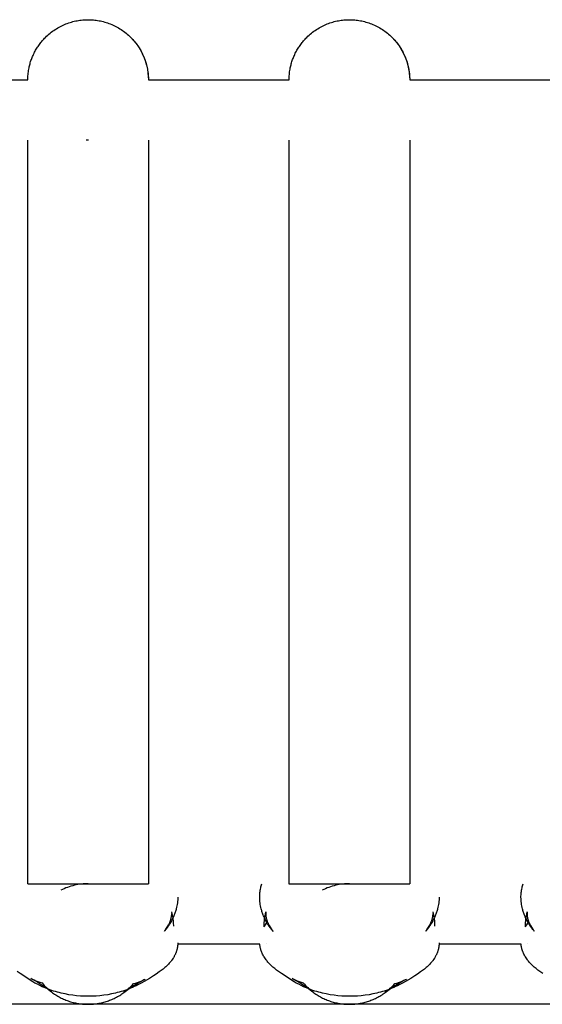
# Model space of a CAD drawing. Header units: millimetres. Extents: x 5000 to 6284, y 0 to 1003.
# Tile 17 of 29: x 5943 to 5969, y 954 to 1003. Entities that reach past the tile are written whole.
import ezdxf

# ---------------------------------------------------------------- set-up
doc = ezdxf.new("R2010")
doc.units = ezdxf.units.MM
doc.layers.add('Make2D$Sichtbar$Kurven', color=7, linetype='Continuous', true_color=0x000000)

msp = doc.modelspace()

# ---------------------------------------------------------------- linework, layer by layer
at = {"layer": 'Make2D$Sichtbar$Kurven', "color": 18, "lineweight": -3, "true_color": 0x000000}
for points in [[(5943.89, 1000.161), (5943.9, 1000.213), (5943.911, 1000.266), (5943.923, 1000.318), (5943.936, 1000.37), (5943.95, 1000.423), (5943.966, 1000.475), (5943.982, 1000.528), (5943.999, 1000.58), (5944.017, 1000.632), (5944.037, 1000.685), (5944.057, 1000.737), (5944.079, 1000.788), (5944.101, 1000.84), (5944.125, 1000.891), (5944.149, 1000.942), (5944.175, 1000.993), (5944.201, 1001.043), (5944.229, 1001.093), (5944.258, 1001.143), (5944.287, 1001.192), (5944.318, 1001.241), (5944.35, 1001.289), (5944.383, 1001.336), (5944.416, 1001.383), (5944.451, 1001.43), (5944.486, 1001.476), (5944.523, 1001.521), (5944.56, 1001.565), (5944.598, 1001.609), (5944.638, 1001.652), (5944.678, 1001.695), (5944.718, 1001.736), (5944.774, 1001.791), (5944.831, 1001.843), (5944.889, 1001.894), (5944.949, 1001.944), (5945.009, 1001.992), (5945.071, 1002.038), (5945.134, 1002.083), (5945.198, 1002.126), (5945.263, 1002.167), (5945.328, 1002.207), (5945.395, 1002.244), (5945.462, 1002.28), (5945.529, 1002.314), (5945.598, 1002.346), (5945.666, 1002.376), (5945.735, 1002.404), (5945.805, 1002.431), (5945.874, 1002.455), (5945.944, 1002.478), (5946.014, 1002.499), (5946.084, 1002.518), (5946.154, 1002.536), (5946.224, 1002.551), (5946.294, 1002.565), (5946.363, 1002.577), (5946.433, 1002.587), (5946.501, 1002.596), (5946.57, 1002.603), (5946.638, 1002.608), (5946.706, 1002.612), (5946.773, 1002.614), (5946.84, 1002.615), (5946.906, 1002.614), (5946.973, 1002.612), (5947.041, 1002.608), (5947.109, 1002.603), (5947.178, 1002.596), (5947.247, 1002.587), (5947.316, 1002.577), (5947.386, 1002.565), (5947.455, 1002.551), (5947.525, 1002.536), (5947.595, 1002.518), (5947.665, 1002.499), (5947.735, 1002.478), (5947.805, 1002.455), (5947.875, 1002.431), (5947.944, 1002.404), (5948.013, 1002.376), (5948.082, 1002.346), (5948.15, 1002.314), (5948.218, 1002.28), (5948.285, 1002.244), (5948.351, 1002.207), (5948.417, 1002.167), (5948.481, 1002.126), (5948.545, 1002.083), (5948.608, 1002.038), (5948.67, 1001.992), (5948.731, 1001.944), (5948.79, 1001.894), (5948.848, 1001.843), (5948.905, 1001.791), (5948.961, 1001.736), (5949.102, 1001.585), (5949.232, 1001.425), (5949.351, 1001.257), (5949.456, 1001.082), (5949.549, 1000.903), (5949.629, 1000.719), (5949.695, 1000.534), (5949.749, 1000.347), (5949.79, 1000.161), (5949.818, 999.976), (5949.834, 999.794), (5949.84, 999.615)], [(5956.89, 1000.161), (5956.9, 1000.213), (5956.911, 1000.266), (5956.923, 1000.318), (5956.936, 1000.37), (5956.95, 1000.423), (5956.966, 1000.475), (5956.982, 1000.528), (5956.999, 1000.58), (5957.017, 1000.632), (5957.037, 1000.685), (5957.057, 1000.737), (5957.079, 1000.788), (5957.101, 1000.84), (5957.125, 1000.891), (5957.149, 1000.942), (5957.175, 1000.993), (5957.201, 1001.043), (5957.229, 1001.093), (5957.258, 1001.143), (5957.287, 1001.192), (5957.318, 1001.241), (5957.35, 1001.289), (5957.383, 1001.336), (5957.416, 1001.383), (5957.451, 1001.43), (5957.486, 1001.476), (5957.523, 1001.521), (5957.56, 1001.565), (5957.598, 1001.609), (5957.638, 1001.652), (5957.678, 1001.695), (5957.718, 1001.736), (5957.774, 1001.791), (5957.831, 1001.843), (5957.889, 1001.894), (5957.949, 1001.944), (5958.009, 1001.992), (5958.071, 1002.038), (5958.134, 1002.083), (5958.198, 1002.126), (5958.263, 1002.167), (5958.328, 1002.207), (5958.395, 1002.244), (5958.462, 1002.28), (5958.529, 1002.314), (5958.598, 1002.346), (5958.666, 1002.376), (5958.735, 1002.404), (5958.805, 1002.431), (5958.874, 1002.455), (5958.944, 1002.478), (5959.014, 1002.499), (5959.084, 1002.518), (5959.154, 1002.536), (5959.224, 1002.551), (5959.294, 1002.565), (5959.363, 1002.577), (5959.433, 1002.587), (5959.501, 1002.596), (5959.57, 1002.603), (5959.638, 1002.608), (5959.706, 1002.612), (5959.773, 1002.614), (5959.84, 1002.615), (5959.906, 1002.614), (5959.973, 1002.612), (5960.041, 1002.608), (5960.109, 1002.603), (5960.178, 1002.596), (5960.247, 1002.587), (5960.316, 1002.577), (5960.386, 1002.565), (5960.455, 1002.551), (5960.525, 1002.536), (5960.595, 1002.518), (5960.665, 1002.499), (5960.735, 1002.478), (5960.805, 1002.455), (5960.875, 1002.431), (5960.944, 1002.404), (5961.013, 1002.376), (5961.082, 1002.346), (5961.15, 1002.314), (5961.218, 1002.28), (5961.285, 1002.244), (5961.351, 1002.207), (5961.417, 1002.167), (5961.481, 1002.126), (5961.545, 1002.083), (5961.608, 1002.038), (5961.67, 1001.992), (5961.731, 1001.944), (5961.79, 1001.894), (5961.848, 1001.843), (5961.905, 1001.791), (5961.961, 1001.736), (5962.102, 1001.585), (5962.232, 1001.425), (5962.351, 1001.257), (5962.456, 1001.082), (5962.549, 1000.903), (5962.629, 1000.719), (5962.695, 1000.534), (5962.749, 1000.347), (5962.79, 1000.161), (5962.818, 999.976), (5962.834, 999.794), (5962.84, 999.615)], [(5948.961, 1001.736), (5949.015, 1001.681), (5949.068, 1001.624), (5949.119, 1001.565), (5949.169, 1001.506), (5949.217, 1001.445), (5949.263, 1001.383), (5949.308, 1001.32), (5949.351, 1001.257), (5949.392, 1001.192), (5949.431, 1001.126), (5949.469, 1001.06), (5949.504, 1000.993), (5949.538, 1000.925), (5949.57, 1000.857), (5949.601, 1000.788), (5949.629, 1000.719), (5949.655, 1000.65), (5949.68, 1000.58), (5949.703, 1000.51), (5949.724, 1000.44), (5949.743, 1000.37), (5949.76, 1000.3), (5949.776, 1000.231), (5949.79, 1000.161), (5949.802, 1000.091), (5949.812, 1000.022), (5949.821, 999.953), (5949.827, 999.885), (5949.833, 999.816), (5949.837, 999.749), (5949.839, 999.682), (5949.84, 999.615)], [(5961.961, 1001.736), (5962.006, 1001.69), (5962.05, 1001.643), (5962.094, 1001.595), (5962.136, 1001.546), (5962.177, 1001.496), (5962.217, 1001.445), (5962.255, 1001.394), (5962.293, 1001.342), (5962.329, 1001.289), (5962.364, 1001.235), (5962.398, 1001.181), (5962.431, 1001.127), (5962.462, 1001.071), (5962.493, 1001.016), (5962.521, 1000.96), (5962.549, 1000.903)], [(5962.549, 1000.903), (5962.586, 1000.823), (5962.62, 1000.742), (5962.651, 1000.661), (5962.68, 1000.58), (5962.707, 1000.499), (5962.73, 1000.417), (5962.752, 1000.335), (5962.771, 1000.254), (5962.787, 1000.172), (5962.802, 1000.091), (5962.813, 1000.011), (5962.823, 999.93), (5962.83, 999.85), (5962.836, 999.771), (5962.839, 999.693), (5962.84, 999.615)], [(5943.84, 999.615), (5943.84, 999.682), (5943.843, 999.749), (5943.846, 999.816), (5943.852, 999.885), (5943.859, 999.953), (5943.867, 1000.022), (5943.878, 1000.091), (5943.89, 1000.161)], [(5956.84, 999.615), (5956.84, 999.682), (5956.843, 999.749), (5956.846, 999.816), (5956.852, 999.885), (5956.859, 999.953), (5956.867, 1000.022), (5956.878, 1000.091), (5956.89, 1000.161)], [(5936.84, 999.615), (5943.84, 999.615)], [(5949.84, 999.615), (5956.84, 999.615)], [(5962.84, 999.615), (5969.84, 999.615)], [(5943.84, 959.62), (5943.84, 996.615)], [(5946.84, 996.615), (5946.751, 996.616)], [(5946.868, 996.615), (5946.84, 996.615)], [(5949.84, 996.615), (5949.84, 959.62)], [(5956.84, 959.62), (5956.84, 996.615)], [(5962.84, 996.615), (5962.84, 959.62)], [(5943.84, 959.62), (5943.835, 959.619), (5943.834, 959.619), (5943.834, 959.619), (5943.834, 959.619), (5943.834, 959.619), (5943.834, 959.619), (5943.834, 959.619)], [(5943.834, 959.619), (5943.834, 959.619), (5943.834, 959.619), (5943.834, 959.619), (5943.834, 959.619), (5943.834, 959.619), (5943.834, 959.619), (5943.835, 959.619), (5943.84, 959.62)], [(5943.84, 959.62), (5943.84, 959.62), (5949.84, 959.62), (5949.84, 959.62)], [(5946.84, 959.62), (5946.757, 959.619), (5946.674, 959.615), (5946.59, 959.61), (5946.506, 959.601), (5946.42, 959.591), (5946.335, 959.577), (5946.249, 959.561), (5946.162, 959.543), (5946.076, 959.521), (5945.989, 959.497), (5945.903, 959.47), (5945.817, 959.44), (5945.731, 959.408), (5945.646, 959.372), (5945.561, 959.334), (5945.478, 959.293)], [(5949.845, 959.619), (5949.845, 959.619), (5949.845, 959.619), (5949.845, 959.619), (5949.845, 959.619), (5949.845, 959.619), (5949.845, 959.619), (5949.844, 959.619), (5949.84, 959.62)], [(5949.84, 959.62), (5949.844, 959.619), (5949.845, 959.619), (5949.845, 959.619), (5949.845, 959.619), (5949.845, 959.619), (5949.845, 959.619), (5949.845, 959.619)], [(5956.04, 957.261), (5956.04, 957.261), (5956.04, 957.261), (5956.04, 957.261), (5956.032, 957.272), (5955.974, 957.344), (5955.915, 957.421), (5955.855, 957.506), (5955.798, 957.591), (5955.771, 957.633), (5955.747, 957.673), (5955.699, 957.757), (5955.654, 957.842), (5955.612, 957.928), (5955.592, 957.971), (5955.573, 958.015), (5955.554, 958.059), (5955.537, 958.103), (5955.521, 958.148), (5955.505, 958.193), (5955.49, 958.238), (5955.476, 958.283), (5955.463, 958.328), (5955.451, 958.374), (5955.434, 958.445), (5955.419, 958.516), (5955.406, 958.587), (5955.395, 958.658), (5955.387, 958.73), (5955.381, 958.801), (5955.378, 958.873), (5955.377, 958.944), (5955.377, 959.003), (5955.38, 959.062), (5955.384, 959.121), (5955.389, 959.179), (5955.396, 959.237), (5955.405, 959.294), (5955.415, 959.352), (5955.427, 959.409), (5955.44, 959.462), (5955.454, 959.515), (5955.47, 959.568), (5955.487, 959.62)], [(5956.84, 959.62), (5956.835, 959.619), (5956.834, 959.619), (5956.834, 959.619), (5956.834, 959.619), (5956.834, 959.619), (5956.834, 959.619), (5956.834, 959.619)], [(5956.834, 959.619), (5956.834, 959.619), (5956.834, 959.619), (5956.834, 959.619), (5956.834, 959.619), (5956.834, 959.619), (5956.834, 959.619), (5956.835, 959.619), (5956.84, 959.62)], [(5956.84, 959.62), (5956.84, 959.62), (5962.84, 959.62), (5962.84, 959.62)], [(5959.84, 959.62), (5959.757, 959.619), (5959.674, 959.615), (5959.59, 959.61), (5959.506, 959.601), (5959.42, 959.591), (5959.335, 959.577), (5959.249, 959.561), (5959.162, 959.543), (5959.076, 959.521), (5958.989, 959.497), (5958.903, 959.47), (5958.817, 959.44), (5958.731, 959.408), (5958.646, 959.372), (5958.561, 959.334), (5958.478, 959.293)], [(5962.845, 959.619), (5962.845, 959.619), (5962.845, 959.619), (5962.845, 959.619), (5962.845, 959.619), (5962.845, 959.619), (5962.845, 959.619), (5962.844, 959.619), (5962.84, 959.62)], [(5962.84, 959.62), (5962.844, 959.619), (5962.845, 959.619), (5962.845, 959.619), (5962.845, 959.619), (5962.845, 959.619), (5962.845, 959.619), (5962.845, 959.619)], [(5969.04, 957.261), (5969.04, 957.261), (5969.04, 957.261), (5969.04, 957.261), (5969.032, 957.272), (5968.974, 957.344), (5968.915, 957.421), (5968.855, 957.506), (5968.798, 957.591), (5968.771, 957.633), (5968.747, 957.673), (5968.699, 957.757), (5968.654, 957.842), (5968.612, 957.928), (5968.592, 957.971), (5968.573, 958.015), (5968.554, 958.059), (5968.537, 958.103), (5968.521, 958.148), (5968.505, 958.193), (5968.49, 958.238), (5968.476, 958.283), (5968.463, 958.328), (5968.451, 958.374), (5968.434, 958.445), (5968.419, 958.516), (5968.406, 958.587), (5968.395, 958.658), (5968.387, 958.73), (5968.381, 958.801), (5968.378, 958.873), (5968.377, 958.944), (5968.377, 959.003), (5968.38, 959.062), (5968.384, 959.121), (5968.389, 959.179), (5968.396, 959.237), (5968.405, 959.294), (5968.415, 959.352), (5968.427, 959.409), (5968.44, 959.462), (5968.454, 959.515), (5968.47, 959.568), (5968.487, 959.62)], [(5951.303, 958.955), (5951.302, 958.883), (5951.298, 958.811), (5951.292, 958.738), (5951.284, 958.666), (5951.273, 958.594), (5951.26, 958.522), (5951.245, 958.45), (5951.228, 958.378), (5951.216, 958.333), (5951.203, 958.288), (5951.189, 958.244), (5951.174, 958.2), (5951.159, 958.155), (5951.142, 958.112), (5951.125, 958.068), (5951.107, 958.024), (5951.069, 957.938), (5951.028, 957.853), (5950.984, 957.769), (5950.936, 957.687), (5950.912, 957.647), (5950.886, 957.605), (5950.83, 957.521), (5950.771, 957.438), (5950.712, 957.359), (5950.642, 957.273), (5950.637, 957.266), (5950.635, 957.263), (5950.635, 957.263), (5950.635, 957.263)], [(5964.303, 958.955), (5964.302, 958.883), (5964.298, 958.811), (5964.292, 958.738), (5964.284, 958.666), (5964.273, 958.594), (5964.26, 958.522), (5964.245, 958.45), (5964.228, 958.378), (5964.216, 958.333), (5964.203, 958.288), (5964.189, 958.244), (5964.174, 958.2), (5964.159, 958.155), (5964.142, 958.112), (5964.125, 958.068), (5964.107, 958.024), (5964.069, 957.938), (5964.028, 957.853), (5963.984, 957.769), (5963.936, 957.687), (5963.912, 957.647), (5963.886, 957.605), (5963.83, 957.521), (5963.771, 957.438), (5963.712, 957.359), (5963.642, 957.273), (5963.637, 957.266), (5963.635, 957.263), (5963.635, 957.263), (5963.635, 957.263)], [(5950.637, 957.266), (5950.662, 957.298), (5950.686, 957.33), (5950.712, 957.365), (5950.744, 957.412), (5950.776, 957.46), (5950.801, 957.501), (5950.825, 957.543), (5950.848, 957.585), (5950.869, 957.627), (5950.885, 957.658), (5950.899, 957.69), (5950.912, 957.721), (5950.924, 957.752), (5950.935, 957.781), (5950.945, 957.81), (5950.954, 957.838), (5950.963, 957.866), (5950.972, 957.902), (5950.98, 957.938), (5950.987, 957.973), (5950.993, 958.007), (5950.997, 958.041), (5950.999, 958.057), (5951, 958.074), (5951.001, 958.089), (5951.002, 958.105), (5951.002, 958.12), (5951.003, 958.135)], [(5950.997, 958.221), (5950.997, 958.221), (5951.044, 957.97), (5951.052, 957.913), (5951.06, 957.855), (5951.066, 957.798), (5951.072, 957.74), (5951.076, 957.681), (5951.079, 957.623), (5951.081, 957.565), (5951.082, 957.507)], [(5955.597, 957.472), (5955.598, 957.553), (5955.599, 957.608), (5955.603, 957.689), (5955.61, 957.769), (5955.616, 957.83), (5955.624, 957.891), (5955.633, 957.951), (5955.643, 958.01), (5955.683, 958.22), (5955.683, 958.22), (5955.683, 958.22), (5955.683, 958.22)], [(5955.683, 958.22), (5955.683, 958.22), (5955.683, 958.22), (5955.683, 958.22), (5955.683, 958.22), (5955.682, 958.212), (5955.681, 958.201), (5955.679, 958.188), (5955.678, 958.174), (5955.677, 958.158), (5955.677, 958.141), (5955.677, 958.124), (5955.677, 958.105), (5955.678, 958.086), (5955.679, 958.066), (5955.681, 958.046), (5955.683, 958.022), (5955.686, 958.002), (5955.689, 957.981), (5955.693, 957.96), (5955.697, 957.939), (5955.701, 957.918), (5955.706, 957.897), (5955.712, 957.875), (5955.718, 957.853), (5955.726, 957.825), (5955.736, 957.797), (5955.746, 957.768), (5955.757, 957.739), (5955.769, 957.708), (5955.783, 957.677), (5955.797, 957.645), (5955.812, 957.614), (5955.833, 957.574), (5955.855, 957.534), (5955.878, 957.493), (5955.903, 957.453), (5955.928, 957.415), (5955.957, 957.372), (5955.987, 957.33), (5956.014, 957.294), (5956.039, 957.263), (5956.04, 957.262), (5956.04, 957.261), (5956.04, 957.261), (5956.04, 957.261), (5956.04, 957.261)], [(5963.637, 957.266), (5963.662, 957.298), (5963.686, 957.33), (5963.712, 957.365), (5963.744, 957.412), (5963.776, 957.46), (5963.801, 957.501), (5963.825, 957.543), (5963.848, 957.585), (5963.869, 957.627), (5963.885, 957.658), (5963.899, 957.69), (5963.912, 957.721), (5963.924, 957.752), (5963.935, 957.781), (5963.945, 957.81), (5963.954, 957.838), (5963.963, 957.866), (5963.972, 957.902), (5963.98, 957.938), (5963.987, 957.973), (5963.993, 958.007), (5963.997, 958.041), (5963.999, 958.057), (5964, 958.074), (5964.001, 958.089), (5964.002, 958.105), (5964.002, 958.12), (5964.003, 958.135)], [(5963.997, 958.221), (5963.997, 958.221), (5964.044, 957.97), (5964.052, 957.913), (5964.06, 957.855), (5964.066, 957.798), (5964.072, 957.74), (5964.076, 957.681), (5964.079, 957.623), (5964.081, 957.565), (5964.082, 957.507)], [(5968.597, 957.472), (5968.598, 957.553), (5968.599, 957.608), (5968.603, 957.689), (5968.61, 957.769), (5968.616, 957.83), (5968.624, 957.891), (5968.633, 957.951), (5968.643, 958.01), (5968.683, 958.22), (5968.683, 958.22), (5968.683, 958.22), (5968.683, 958.22)], [(5968.683, 958.22), (5968.683, 958.22), (5968.683, 958.22), (5968.683, 958.22), (5968.683, 958.22), (5968.682, 958.212), (5968.681, 958.201), (5968.679, 958.188), (5968.678, 958.174), (5968.677, 958.158), (5968.677, 958.141), (5968.677, 958.124), (5968.677, 958.105), (5968.678, 958.086), (5968.679, 958.066), (5968.681, 958.046), (5968.683, 958.022), (5968.686, 958.002), (5968.689, 957.981), (5968.693, 957.96), (5968.697, 957.939), (5968.701, 957.918), (5968.706, 957.897), (5968.712, 957.875), (5968.718, 957.853), (5968.726, 957.825), (5968.736, 957.797), (5968.746, 957.768), (5968.757, 957.739), (5968.769, 957.708), (5968.783, 957.677), (5968.797, 957.645), (5968.812, 957.614), (5968.833, 957.574), (5968.855, 957.534), (5968.878, 957.493), (5968.903, 957.453), (5968.928, 957.415), (5968.957, 957.372), (5968.987, 957.33), (5969.014, 957.294), (5969.039, 957.263), (5969.04, 957.262), (5969.04, 957.261), (5969.04, 957.261), (5969.04, 957.261), (5969.04, 957.261)], [(5950.895, 957.619), (5950.882, 957.652)], [(5950.903, 957.699), (5950.925, 957.669)], [(5955.597, 957.472), (5955.622, 957.513), (5955.665, 957.58), (5955.717, 957.655)], [(5955.717, 957.655), (5955.764, 957.72)], [(5955.792, 957.656), (5955.779, 957.621)], [(5963.895, 957.619), (5963.882, 957.652)], [(5963.903, 957.699), (5963.925, 957.669)], [(5968.597, 957.472), (5968.622, 957.513), (5968.665, 957.58), (5968.717, 957.655)], [(5968.717, 957.655), (5968.764, 957.721)], [(5968.792, 957.656), (5968.779, 957.621)], [(5951.303, 956.682), (5951.303, 956.653), (5951.302, 956.625), (5951.3, 956.596), (5951.298, 956.568), (5951.296, 956.539), (5951.292, 956.511), (5951.289, 956.483), (5951.284, 956.454), (5951.279, 956.426), (5951.273, 956.398), (5951.267, 956.37), (5951.26, 956.342), (5951.252, 956.315), (5951.244, 956.287), (5951.235, 956.259), (5951.226, 956.232), (5951.216, 956.204), (5951.205, 956.177), (5951.194, 956.15), (5951.182, 956.123), (5951.17, 956.096), (5951.157, 956.069), (5951.143, 956.042), (5951.129, 956.016), (5951.114, 955.989), (5951.099, 955.963), (5951.083, 955.936), (5951.067, 955.91), (5951.033, 955.858), (5950.996, 955.807), (5950.968, 955.77), (5950.939, 955.733), (5950.909, 955.697), (5950.877, 955.661), (5950.845, 955.625), (5950.811, 955.59), (5950.777, 955.555), (5950.741, 955.521), (5950.703, 955.485), (5950.662, 955.448), (5950.573, 955.373), (5950.478, 955.299), (5950.383, 955.229), (5950.225, 955.12), (5950.092, 955.034), (5949.893, 954.909), (5949.626, 954.748), (5949.479, 954.666), (5949.318, 954.583), (5949.231, 954.54), (5949.14, 954.498), (5949.05, 954.458), (5948.957, 954.42), (5948.863, 954.383), (5948.768, 954.348), (5948.672, 954.314), (5948.576, 954.282), (5948.48, 954.253), (5948.386, 954.225), (5948.292, 954.2), (5948.198, 954.177), (5948.009, 954.135), (5947.818, 954.099), (5947.625, 954.07), (5947.432, 954.048), (5947.238, 954.031), (5947.044, 954.022), (5946.851, 954.018), (5946.657, 954.022), (5946.463, 954.031), (5946.269, 954.047), (5946.076, 954.07), (5945.883, 954.099), (5945.692, 954.134), (5945.502, 954.176), (5945.408, 954.2), (5945.315, 954.225), (5945.22, 954.252), (5945.124, 954.282), (5945.029, 954.313), (5944.933, 954.347), (5944.839, 954.382), (5944.745, 954.419), (5944.652, 954.457), (5944.562, 954.497), (5944.438, 954.555), (5944.316, 954.617), (5944.197, 954.68), (5944.086, 954.744), (5943.956, 954.822), (5943.836, 954.898), (5943.463, 955.146), (5943.308, 955.255)], [(5955.381, 956.62), (5951.302, 956.62)], [(5964.303, 956.682), (5964.303, 956.653), (5964.302, 956.625), (5964.3, 956.596), (5964.298, 956.568), (5964.296, 956.539), (5964.292, 956.511), (5964.289, 956.483), (5964.284, 956.454), (5964.279, 956.426), (5964.273, 956.398), (5964.267, 956.37), (5964.26, 956.342), (5964.252, 956.315), (5964.244, 956.287), (5964.235, 956.259), (5964.226, 956.232), (5964.216, 956.204), (5964.205, 956.177), (5964.194, 956.15), (5964.182, 956.123), (5964.17, 956.096), (5964.157, 956.069), (5964.143, 956.042), (5964.129, 956.016), (5964.114, 955.989), (5964.099, 955.963), (5964.083, 955.936), (5964.067, 955.91), (5964.033, 955.858), (5963.996, 955.807), (5963.968, 955.77), (5963.939, 955.733), (5963.909, 955.697), (5963.877, 955.661), (5963.845, 955.625), (5963.811, 955.59), (5963.777, 955.555), (5963.741, 955.521), (5963.703, 955.485), (5963.662, 955.448), (5963.573, 955.373), (5963.478, 955.299), (5963.383, 955.229), (5963.225, 955.12), (5963.092, 955.034), (5962.893, 954.909), (5962.626, 954.748), (5962.479, 954.666), (5962.318, 954.583), (5962.231, 954.54), (5962.14, 954.498), (5962.05, 954.458), (5961.957, 954.42), (5961.863, 954.383), (5961.768, 954.348), (5961.672, 954.314), (5961.576, 954.282), (5961.48, 954.253), (5961.386, 954.225), (5961.292, 954.2), (5961.198, 954.177), (5961.009, 954.135), (5960.818, 954.099), (5960.625, 954.07), (5960.432, 954.048), (5960.238, 954.031), (5960.044, 954.022), (5959.851, 954.018), (5959.657, 954.022), (5959.463, 954.031), (5959.269, 954.047), (5959.076, 954.07), (5958.883, 954.099), (5958.692, 954.134), (5958.502, 954.176), (5958.408, 954.2), (5958.315, 954.225), (5958.22, 954.252), (5958.124, 954.282), (5958.029, 954.313), (5957.933, 954.347), (5957.839, 954.382), (5957.745, 954.419), (5957.652, 954.457), (5957.562, 954.497), (5957.438, 954.555), (5957.316, 954.617), (5957.197, 954.68), (5957.086, 954.744), (5956.956, 954.822), (5956.836, 954.898), (5956.463, 955.146), (5956.308, 955.255), (5956.215, 955.325), (5956.124, 955.398), (5956.037, 955.471), (5955.995, 955.508), (5955.956, 955.545), (5955.92, 955.579), (5955.885, 955.615), (5955.851, 955.651), (5955.818, 955.687), (5955.786, 955.724), (5955.755, 955.76), (5955.725, 955.797), (5955.697, 955.834), (5955.663, 955.88), (5955.631, 955.927), (5955.601, 955.975), (5955.572, 956.023), (5955.546, 956.071), (5955.521, 956.119), (5955.498, 956.168), (5955.487, 956.193), (5955.477, 956.217), (5955.468, 956.242), (5955.458, 956.267), (5955.449, 956.292), (5955.441, 956.316), (5955.433, 956.341), (5955.426, 956.367), (5955.419, 956.392), (5955.413, 956.417), (5955.407, 956.442), (5955.402, 956.467), (5955.397, 956.493), (5955.393, 956.518), (5955.389, 956.544), (5955.386, 956.569), (5955.383, 956.595), (5955.381, 956.62)], [(5955.72, 956.63), (5955.72, 956.63), (5955.72, 956.63), (5955.72, 956.63), (5955.72, 956.63), (5955.719, 956.632)], [(5968.381, 956.62), (5964.302, 956.62)], [(5969.463, 955.146), (5969.308, 955.255), (5969.215, 955.325), (5969.124, 955.398), (5969.037, 955.471), (5968.995, 955.508), (5968.956, 955.545), (5968.92, 955.579), (5968.885, 955.615), (5968.851, 955.651), (5968.818, 955.687), (5968.786, 955.724), (5968.755, 955.76), (5968.725, 955.797), (5968.697, 955.834), (5968.663, 955.88), (5968.631, 955.927), (5968.601, 955.975), (5968.572, 956.022), (5968.546, 956.071), (5968.521, 956.119), (5968.498, 956.168), (5968.487, 956.193), (5968.477, 956.217), (5968.468, 956.242), (5968.458, 956.267), (5968.45, 956.292), (5968.441, 956.316), (5968.433, 956.341), (5968.426, 956.366), (5968.419, 956.392), (5968.413, 956.417), (5968.407, 956.442), (5968.402, 956.467), (5968.397, 956.493), (5968.393, 956.518), (5968.389, 956.543), (5968.386, 956.569), (5968.383, 956.594), (5968.381, 956.62)], [(5968.72, 956.63), (5968.72, 956.63), (5968.72, 956.63), (5968.72, 956.63), (5968.72, 956.63), (5968.719, 956.632)], [(5945.016, 954.238), (5944.897, 954.327), (5944.774, 954.416), (5944.646, 954.505), (5944.513, 954.593), (5944.376, 954.681), (5944.233, 954.768), (5944.099, 954.845), (5944.041, 954.877), (5943.993, 954.902), (5943.99, 954.904), (5943.99, 954.904), (5943.989, 954.904), (5943.989, 954.904), (5943.989, 954.904), (5943.989, 954.904), (5943.989, 954.904), (5943.989, 954.904), (5943.989, 954.904), (5943.989, 954.904), (5943.989, 954.904), (5943.989, 954.904)], [(5943.989, 954.904), (5943.989, 954.904), (5943.989, 954.904), (5943.989, 954.904), (5943.989, 954.904), (5943.989, 954.904), (5943.989, 954.904), (5943.99, 954.904), (5944.054, 954.874), (5944.074, 954.865)], [(5944.074, 954.865), (5944.149, 954.833), (5944.245, 954.794), (5944.342, 954.757), (5944.444, 954.72), (5944.547, 954.685)], [(5944.547, 954.685), (5944.6, 954.624), (5944.655, 954.564), (5944.711, 954.506), (5944.77, 954.449), (5944.829, 954.393), (5944.89, 954.34), (5944.953, 954.288), (5945.016, 954.238)], [(5949.676, 954.865), (5949.676, 954.865), (5949.676, 954.865), (5949.676, 954.865), (5949.676, 954.865), (5949.676, 954.865), (5949.676, 954.865), (5949.676, 954.865), (5949.676, 954.865), (5949.676, 954.865), (5949.676, 954.865), (5949.675, 954.865), (5949.675, 954.865), (5949.675, 954.865), (5949.675, 954.865), (5949.675, 954.865), (5949.675, 954.865), (5949.675, 954.865), (5949.675, 954.865), (5949.675, 954.865), (5949.675, 954.865), (5949.675, 954.865), (5949.675, 954.865), (5949.675, 954.865), (5949.675, 954.864), (5949.674, 954.864), (5949.67, 954.862), (5949.616, 954.834), (5949.555, 954.802), (5949.417, 954.725), (5949.272, 954.64), (5949.132, 954.554), (5948.997, 954.468), (5948.867, 954.381), (5948.742, 954.293), (5948.621, 954.206)], [(5948.621, 954.206), (5948.686, 954.256), (5948.75, 954.307), (5948.812, 954.36), (5948.873, 954.415), (5948.933, 954.471), (5948.991, 954.529), (5949.047, 954.589), (5949.102, 954.65)], [(5949.102, 954.65), (5949.197, 954.68), (5949.291, 954.712), (5949.383, 954.745), (5949.474, 954.779), (5949.605, 954.833)], [(5949.606, 954.833), (5949.66, 954.858)], [(5949.674, 954.864), (5949.675, 954.865), (5949.675, 954.865), (5949.675, 954.865), (5949.675, 954.865), (5949.675, 954.865), (5949.675, 954.865), (5949.675, 954.865), (5949.675, 954.865), (5949.675, 954.865), (5949.675, 954.865), (5949.675, 954.865), (5949.675, 954.865), (5949.675, 954.865), (5949.675, 954.865), (5949.675, 954.865), (5949.675, 954.865), (5949.675, 954.865), (5949.675, 954.865), (5949.675, 954.865), (5949.675, 954.865), (5949.675, 954.865), (5949.675, 954.865), (5949.675, 954.865), (5949.676, 954.865), (5949.676, 954.865), (5949.676, 954.865), (5949.676, 954.865), (5949.676, 954.865), (5949.676, 954.865), (5949.676, 954.865)], [(5958.016, 954.238), (5957.897, 954.327), (5957.774, 954.416), (5957.646, 954.505), (5957.513, 954.593), (5957.376, 954.681), (5957.233, 954.768), (5957.099, 954.845), (5957.041, 954.877), (5956.993, 954.902), (5956.99, 954.904), (5956.99, 954.904), (5956.989, 954.904), (5956.989, 954.904), (5956.989, 954.904), (5956.989, 954.904), (5956.989, 954.904), (5956.989, 954.904), (5956.989, 954.904), (5956.989, 954.904), (5956.989, 954.904), (5956.989, 954.904)], [(5956.989, 954.904), (5956.989, 954.904), (5956.989, 954.904), (5956.989, 954.904), (5956.989, 954.904), (5956.989, 954.904), (5956.989, 954.904), (5956.99, 954.904), (5957.054, 954.874), (5957.074, 954.865)], [(5957.074, 954.865), (5957.149, 954.833), (5957.245, 954.794), (5957.342, 954.757), (5957.444, 954.72), (5957.547, 954.685)], [(5957.547, 954.685), (5957.6, 954.624), (5957.655, 954.564), (5957.711, 954.506), (5957.77, 954.449), (5957.829, 954.393), (5957.89, 954.34), (5957.953, 954.288), (5958.016, 954.238)], [(5962.676, 954.865), (5962.676, 954.865), (5962.676, 954.865), (5962.676, 954.865), (5962.676, 954.865), (5962.676, 954.865), (5962.676, 954.865), (5962.676, 954.865), (5962.676, 954.865), (5962.676, 954.865), (5962.676, 954.865), (5962.675, 954.865), (5962.675, 954.865), (5962.675, 954.865), (5962.675, 954.865), (5962.675, 954.865), (5962.675, 954.865), (5962.675, 954.865), (5962.675, 954.865), (5962.675, 954.865), (5962.675, 954.865), (5962.675, 954.865), (5962.675, 954.865), (5962.675, 954.865), (5962.675, 954.864), (5962.674, 954.864), (5962.67, 954.862), (5962.616, 954.834), (5962.555, 954.802), (5962.417, 954.725), (5962.272, 954.64), (5962.132, 954.554), (5961.997, 954.468), (5961.867, 954.381), (5961.742, 954.293), (5961.621, 954.206)], [(5961.621, 954.206), (5961.686, 954.256), (5961.75, 954.307), (5961.812, 954.36), (5961.873, 954.415), (5961.933, 954.471), (5961.991, 954.529), (5962.047, 954.589), (5962.102, 954.65)], [(5962.102, 954.65), (5962.197, 954.68), (5962.291, 954.712), (5962.383, 954.745), (5962.474, 954.779), (5962.605, 954.833)], [(5962.606, 954.833), (5962.66, 954.858)], [(5962.674, 954.864), (5962.675, 954.865), (5962.675, 954.865), (5962.675, 954.865), (5962.675, 954.865), (5962.675, 954.865), (5962.675, 954.865), (5962.675, 954.865), (5962.675, 954.865), (5962.675, 954.865), (5962.675, 954.865), (5962.675, 954.865), (5962.675, 954.865), (5962.675, 954.865), (5962.675, 954.865), (5962.675, 954.865), (5962.675, 954.865), (5962.675, 954.865), (5962.675, 954.865), (5962.675, 954.865), (5962.675, 954.865), (5962.675, 954.865), (5962.675, 954.865), (5962.675, 954.865), (5962.676, 954.865), (5962.676, 954.865), (5962.676, 954.865), (5962.676, 954.865), (5962.676, 954.865), (5962.676, 954.865), (5962.676, 954.865)], [(5945.016, 954.238), (5945.068, 954.199), (5945.121, 954.161), (5945.174, 954.125), (5945.229, 954.089), (5945.283, 954.055), (5945.338, 954.023), (5945.394, 953.991), (5945.451, 953.961), (5945.507, 953.932), (5945.564, 953.905), (5945.622, 953.878), (5945.68, 953.853), (5945.738, 953.83), (5945.796, 953.807), (5945.855, 953.786), (5945.913, 953.767), (5945.972, 953.748), (5946.031, 953.731), (5946.09, 953.715), (5946.148, 953.701), (5946.207, 953.687), (5946.266, 953.675), (5946.324, 953.665), (5946.383, 953.655), (5946.441, 953.647), (5946.499, 953.639), (5946.556, 953.633), (5946.614, 953.629), (5946.671, 953.625), (5946.727, 953.622), (5946.784, 953.621), (5946.84, 953.62)], [(5946.84, 953.62), (5946.894, 953.621), (5946.949, 953.622), (5947.004, 953.625), (5947.06, 953.628), (5947.116, 953.633), (5947.172, 953.638), (5947.228, 953.645), (5947.285, 953.653), (5947.342, 953.662), (5947.399, 953.673), (5947.456, 953.684), (5947.513, 953.697), (5947.57, 953.71), (5947.628, 953.725), (5947.685, 953.742), (5947.742, 953.759), (5947.8, 953.778), (5947.857, 953.798), (5947.913, 953.819), (5947.97, 953.841), (5948.027, 953.865), (5948.083, 953.89), (5948.139, 953.916), (5948.194, 953.943), (5948.249, 953.972), (5948.304, 954.002), (5948.358, 954.033), (5948.412, 954.065), (5948.465, 954.099), (5948.518, 954.133), (5948.57, 954.169), (5948.621, 954.206)], [(5958.016, 954.238), (5958.068, 954.199), (5958.121, 954.161), (5958.174, 954.125), (5958.229, 954.089), (5958.283, 954.055), (5958.338, 954.023), (5958.394, 953.991), (5958.451, 953.961), (5958.507, 953.932), (5958.564, 953.905), (5958.622, 953.878), (5958.68, 953.853), (5958.738, 953.83), (5958.796, 953.807), (5958.855, 953.786), (5958.913, 953.767), (5958.972, 953.748), (5959.031, 953.731), (5959.09, 953.715), (5959.148, 953.701), (5959.207, 953.687), (5959.266, 953.675), (5959.324, 953.665), (5959.383, 953.655), (5959.441, 953.647), (5959.499, 953.639), (5959.556, 953.633), (5959.614, 953.629), (5959.671, 953.625), (5959.727, 953.622), (5959.784, 953.621), (5959.84, 953.62)], [(5959.84, 953.62), (5959.894, 953.621), (5959.949, 953.622), (5960.004, 953.625), (5960.06, 953.628), (5960.116, 953.633), (5960.172, 953.638), (5960.228, 953.645), (5960.285, 953.653), (5960.342, 953.662), (5960.399, 953.673), (5960.456, 953.684), (5960.513, 953.697), (5960.57, 953.71), (5960.628, 953.725), (5960.685, 953.742), (5960.742, 953.759), (5960.8, 953.778), (5960.857, 953.798), (5960.913, 953.819), (5960.97, 953.841), (5961.027, 953.865), (5961.083, 953.89), (5961.139, 953.916), (5961.194, 953.943), (5961.249, 953.972), (5961.304, 954.002), (5961.358, 954.033), (5961.412, 954.065), (5961.465, 954.099), (5961.518, 954.133), (5961.57, 954.169), (5961.621, 954.206)], [(5946.84, 953.62), (5933.84, 953.62)], [(5959.84, 953.62), (5946.84, 953.62)], [(5972.84, 953.62), (5959.84, 953.62)]]:
    msp.add_lwpolyline(points, dxfattribs=at)

doc.saveas('drawing.dxf')
